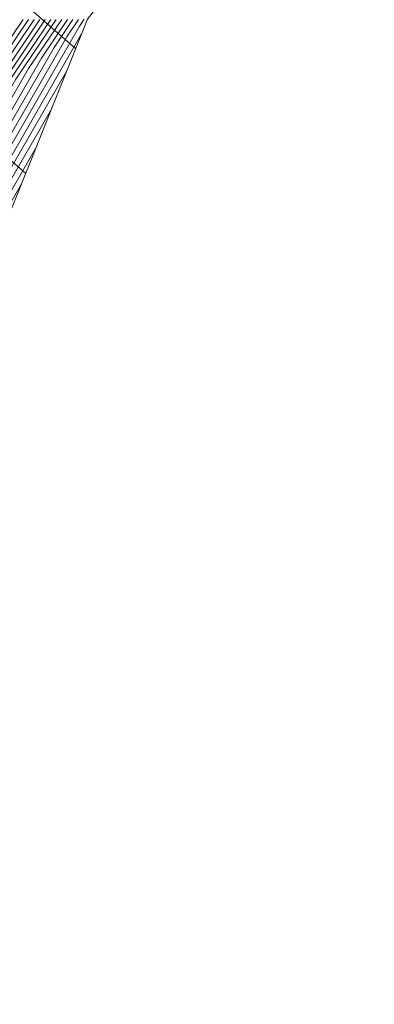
# Model space of a CAD drawing. Header units: metres. Extents: x 3490449 to 3490968, y 5754217 to 5754743.
# Tile 168 of 212: x 3490876 to 3490893, y 5754540 to 5754587. Entities that reach past the tile are written whole.
import ezdxf

# ---------------------------------------------------------------- set-up
doc = ezdxf.new("R2010")
doc.units = ezdxf.units.M
doc.header["$LTSCALE"] = 0.25
for name, color, linetype, lineweight, true_color in [('Kartierung-07$0$$BOESCHUNG', 7, 'Continuous', 18, 0x82563a), ('Kartierung-07$0$$BRUCH', 7, 'Continuous', 18, 0x82563a), ('Kartierung-07$0$$HOEHEN_Haupt', 7, 'Continuous', 18, 0x82563a), ('Kartierung-07$0$$HOEHEN_Mittel', 7, 'Continuous', 18, 0x82563a), ('Kartierung-07$0$B_Boeschung_UK', 7, 'Continuous', 18, 0x82563a), ('Kartierung-07$0$Hilfe_DGM', 7, 'Continuous', 18, 0x82563a)]:
    doc.layers.add(name, color=color, linetype=linetype, lineweight=lineweight, true_color=true_color)

msp = doc.modelspace()

# ---------------------------------------------------------------- linework, layer by layer
at = {"layer": 'Kartierung-07$0$$BOESCHUNG', "ltscale": 0.02}
for p, q in [((3490871.382, 5754591.775, 154.034), (3490878.77, 5754585.28, 149.359)), ((3490867.42, 5754587.269, 154.163), (3490876.402, 5754579.374, 149.027))]:
    msp.add_line(p, q, dxfattribs=at)
at = {"layer": 'Kartierung-07$0$$BRUCH', "ltscale": 0.02}
msp.add_line((3490875.544, 5754577.233), (3490879.331, 5754586.679), dxfattribs=at)
at = {"layer": 'Kartierung-07$0$$HOEHEN_Haupt', "ltscale": 0.02}
for points in [[(3490863.96, 5754556.831), (3490863.998, 5754556.946), (3490864.003, 5754556.961), (3490864.01, 5754556.985), (3490864.025, 5754557.108), (3490865.846, 5754568.182), (3490870.297, 5754576.726), (3490871.325, 5754578.537), (3490872.923, 5754581.312), (3490876.539, 5754586.671)], [(3490865.657, 5754559.044), (3490867.098, 5754567.806), (3490870.535, 5754574.403), (3490872.649, 5754578.128), (3490875.937, 5754583.837), (3490877.852, 5754586.675)], [(3490867.335, 5754561.255), (3490868.351, 5754567.43), (3490870.773, 5754572.08), (3490873.973, 5754577.718), (3490878.951, 5754586.361), (3490879.166, 5754586.679)], [(3490876.209, 5754578.891), (3490875.298, 5754577.309), (3490871.011, 5754569.757), (3490869.603, 5754567.055), (3490869.012, 5754563.465)]]:
    msp.add_lwpolyline(points, dxfattribs=at)
at = {"layer": 'Kartierung-07$0$$HOEHEN_Mittel', "ltscale": 0.02}
for points in [[(3490863.545, 5754556.378), (3490863.737, 5754556.973), (3490863.763, 5754557.049), (3490863.801, 5754557.171), (3490863.877, 5754557.807), (3490865.596, 5754568.257), (3490870.249, 5754577.191), (3490871.06, 5754578.619), (3490872.32, 5754580.807), (3490876.276, 5754586.67)], [(3490864.315, 5754557.276), (3490866.097, 5754568.107), (3490870.345, 5754576.262), (3490871.59, 5754578.455), (3490873.526, 5754581.817), (3490876.802, 5754586.672)], [(3490864.651, 5754557.718), (3490866.347, 5754568.032), (3490870.392, 5754575.797), (3490871.855, 5754578.373), (3490874.129, 5754582.322), (3490877.064, 5754586.673)], [(3490864.986, 5754558.16), (3490866.597, 5754567.956), (3490870.44, 5754575.333), (3490872.119, 5754578.291), (3490874.732, 5754582.827), (3490877.327, 5754586.673)], [(3490865.322, 5754558.602), (3490866.848, 5754567.881), (3490870.487, 5754574.868), (3490872.384, 5754578.209), (3490875.334, 5754583.332), (3490877.59, 5754586.674)], [(3490865.993, 5754559.486), (3490867.349, 5754567.731), (3490870.583, 5754573.939), (3490872.914, 5754578.046), (3490876.54, 5754584.341), (3490878.115, 5754586.676)], [(3490866.328, 5754559.928), (3490867.599, 5754567.656), (3490870.63, 5754573.474), (3490873.179, 5754577.964), (3490877.143, 5754584.846), (3490878.378, 5754586.676)], [(3490866.664, 5754560.37), (3490867.85, 5754567.581), (3490870.678, 5754573.01), (3490873.444, 5754577.882), (3490877.746, 5754585.351), (3490878.64, 5754586.677)], [(3490866.999, 5754560.813), (3490868.1, 5754567.505), (3490870.725, 5754572.545), (3490873.709, 5754577.8), (3490878.348, 5754585.856), (3490878.903, 5754586.678)], [(3490879.067, 5754586.02), (3490874.238, 5754577.637), (3490870.82, 5754571.616), (3490868.601, 5754567.355), (3490867.67, 5754561.697)], [(3490878.352, 5754584.237), (3490874.503, 5754577.555), (3490870.868, 5754571.151), (3490868.851, 5754567.28), (3490868.006, 5754562.139)], [(3490877.638, 5754582.455), (3490874.768, 5754577.473), (3490870.916, 5754570.687), (3490869.102, 5754567.205), (3490868.341, 5754562.581)], [(3490876.923, 5754580.673), (3490875.033, 5754577.391), (3490870.963, 5754570.222), (3490869.352, 5754567.13), (3490868.677, 5754563.023)]]:
    msp.add_lwpolyline(points, dxfattribs=at)
at = {"layer": 'Kartierung-07$0$B_Boeschung_UK', "ltscale": 0.02}
msp.add_lwpolyline([(3490856.245, 5754548.413), (3490864.06, 5754556.94), (3490871.341, 5754566.533), (3490875.544, 5754577.233), (3490879.331, 5754586.679), (3490887.106, 5754596.711), (3490906.773, 5754621.966), (3490919.23, 5754638.717), (3490927.594, 5754651.061), (3490932.329, 5754658.227), (3490943.242, 5754671.457)], dxfattribs=at)
at = {"layer": 'Kartierung-07$0$Hilfe_DGM', "ltscale": 0.02}
msp.add_lwpolyline([(3490943.242, 5754671.457), (3490932.329, 5754658.227), (3490927.594, 5754651.061), (3490919.23, 5754638.717), (3490906.773, 5754621.966), (3490887.106, 5754596.711), (3490879.331, 5754586.679), (3490875.544, 5754577.233), (3490871.341, 5754566.533), (3490864.06, 5754556.94), (3490856.245, 5754548.413), (3490849.802, 5754546.678), (3490847.394, 5754540.965), (3490843.644, 5754537.183)], dxfattribs=at)

doc.saveas('drawing.dxf')
